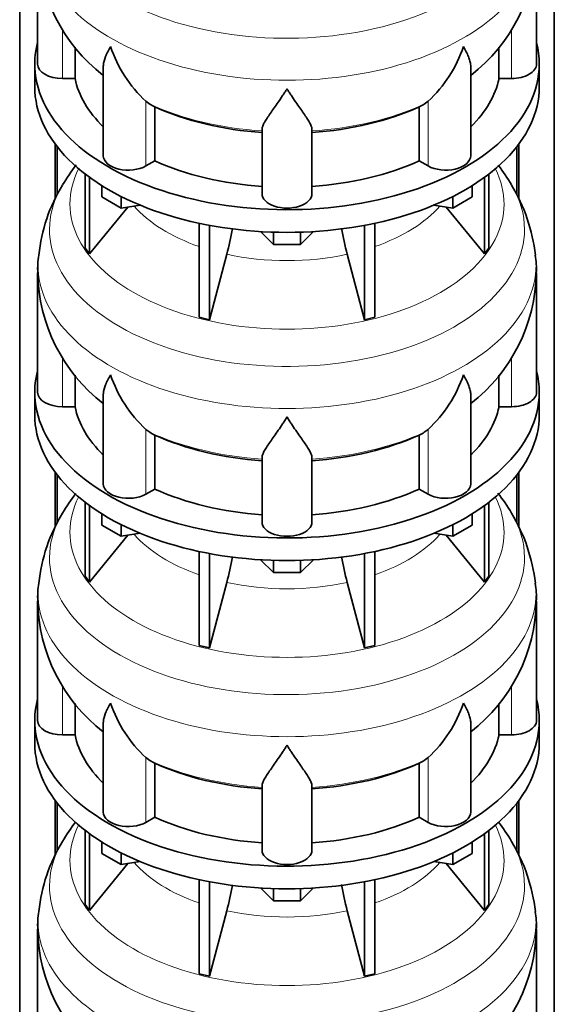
# Model space of a CAD drawing. Header units: millimetres. Extents: x 166 to 773, y -2192 to 1796.
# Tile 7 of 20: x 579 to 772, y -1349 to -994. Entities that reach past the tile are written whole.
import ezdxf

# ---------------------------------------------------------------- set-up
doc = ezdxf.new("R2010")
doc.units = ezdxf.units.MM
doc.layers.add('LOW_134-10', color=7, linetype='Continuous')
doc.layers.add('VSI134_DIFFUSORE', color=7, linetype='Continuous')

# ---------------------------------------------------------------- blocks, each defined once
blk = doc.blocks.new('SE4')
at = {"layer": 'LOW_134-10', "color": 7, "linetype": 'Continuous', "lineweight": 35}
for p, q in [((579.14, -1925.17), (579.14, -728.66)), ((771.99, -1925.17), (771.99, -728.66)), ((591.89, -1038.97), (591.89, -1058.84)), ((592.64, -1039.96), (592.64, -1057.23)), ((758.49, -1039.96), (758.49, -1057.32)), ((759.24, -1038.97), (759.24, -1058.83)), ((591.89, -1157.36), (591.89, -1177.23)), ((759.24, -1157.36), (759.24, -1177.22)), ((592.64, -1158.35), (592.64, -1175.63)), ((758.49, -1158.35), (758.49, -1175.71)), ((591.89, -1275.75), (591.89, -1295.62)), ((592.64, -1276.74), (592.64, -1294.02)), ((758.49, -1276.74), (758.49, -1294.1)), ((759.24, -1275.75), (759.24, -1295.61))]:
    blk.add_line(p, q, dxfattribs=at)
at = {"layer": 'VSI134_DIFFUSORE', "color": 7, "linetype": 'Continuous', "lineweight": 35}
for p, q in [((585.57, -967.1), (585.57, -1010.15)), ((765.57, -1010.15), (765.57, -967.1)), ((599.09, -1015.35), (599.09, -1004.04)), ((752.04, -1004.04), (752.04, -1015.35)), ((584.57, -1010.15), (584.57, -1018.32)), ((609.29, -1011.09), (609.29, -1043.22)), ((741.84, -1043.22), (741.84, -1011.08)), ((766.57, -1018.32), (766.57, -1010.15)), ((594.57, -1015.35), (599.09, -1015.35)), ((752.04, -1015.35), (756.57, -1015.35)), ((626.08, -1024.6), (624.65, -1023.55)), ((627.86, -1045.05), (627.86, -1025.57)), ((723.28, -1025.57), (723.28, -1045.05)), ((726.48, -1023.55), (725.06, -1024.6)), ((666.57, -1056.92), (666.57, -1033.57)), ((684.57, -1056.92), (684.57, -1033.57)), ((624.65, -1046.9), (627.86, -1045.05)), ((723.28, -1045.05), (726.48, -1046.9)), ((602.74, -1049.82), (602.74, -1076.5)), ((604.27, -1050.97), (604.27, -1078.63)), ((746.86, -1050.97), (746.86, -1078.63)), ((748.39, -1049.82), (748.39, -1076.5)), ((608.81, -1058.08), (608.81, -1054.02)), ((742.32, -1058.08), (742.32, -1054.02)), ((615.75, -1062.09), (608.81, -1058.08)), ((615.75, -1062.09), (615.75, -1057.91)), ((735.38, -1062.09), (735.38, -1057.91)), ((742.32, -1058.08), (735.38, -1062.09)), ((604.27, -1078.63), (618.13, -1061.72)), ((622.57, -1061.03), (615.75, -1062.09)), ((735.38, -1062.09), (728.56, -1061.03)), ((733, -1061.72), (746.86, -1078.63)), ((643.87, -1067.57), (643.87, -1101.5)), ((647.56, -1068.31), (647.56, -1102.38)), ((703.57, -1068.31), (703.57, -1102.38)), ((707.26, -1067.57), (707.26, -1101.5)), ((670.66, -1075.22), (666.01, -1070.57)), ((670.66, -1075.22), (670.66, -1070.78)), ((685.12, -1070.57), (680.47, -1075.22)), ((680.47, -1075.22), (680.47, -1070.78)), ((680.47, -1075.22), (670.66, -1075.22)), ((602.74, -1076.5), (604.27, -1078.63)), ((647.56, -1102.38), (653.84, -1078.76)), ((697.29, -1078.76), (703.57, -1102.38)), ((746.86, -1078.63), (748.39, -1076.5)), ((585.57, -1085.49), (585.57, -1128.55)), ((765.57, -1128.55), (765.57, -1085.49)), ((643.87, -1101.5), (647.56, -1102.38)), ((703.57, -1102.38), (707.26, -1101.5)), ((599.09, -1133.74), (599.09, -1122.43)), ((752.04, -1122.43), (752.04, -1133.74)), ((584.57, -1128.55), (584.57, -1136.71)), ((766.57, -1136.71), (766.57, -1128.55)), ((609.29, -1129.48), (609.29, -1161.61)), ((741.84, -1161.61), (741.84, -1129.47)), ((594.57, -1133.74), (599.09, -1133.74)), ((752.04, -1133.74), (756.57, -1133.74)), ((626.08, -1142.99), (624.65, -1141.94)), ((726.48, -1141.94), (725.06, -1142.99)), ((627.86, -1163.44), (627.86, -1143.96)), ((723.28, -1143.96), (723.28, -1163.44)), ((666.57, -1175.31), (666.57, -1151.96)), ((684.57, -1175.31), (684.57, -1151.96)), ((624.65, -1165.29), (627.86, -1163.44)), ((723.28, -1163.44), (726.48, -1165.29)), ((602.74, -1168.21), (602.74, -1194.89)), ((748.39, -1168.21), (748.39, -1194.89)), ((604.27, -1169.36), (604.27, -1197.02)), ((746.86, -1169.36), (746.86, -1197.02)), ((608.81, -1176.47), (608.81, -1172.42)), ((742.32, -1176.47), (742.32, -1172.42)), ((615.75, -1180.48), (608.81, -1176.47)), ((615.75, -1180.48), (615.75, -1176.3)), ((735.38, -1180.48), (735.38, -1176.3)), ((742.32, -1176.47), (735.38, -1180.48)), ((604.27, -1197.02), (618.13, -1180.11)), ((622.57, -1179.42), (615.75, -1180.48)), ((735.38, -1180.48), (728.56, -1179.42)), ((733, -1180.11), (746.86, -1197.02)), ((643.87, -1185.96), (643.87, -1219.89)), ((707.26, -1185.96), (707.26, -1219.89)), ((647.56, -1186.7), (647.56, -1220.77)), ((670.66, -1193.61), (666.01, -1188.96)), ((670.66, -1193.61), (670.66, -1189.17)), ((685.12, -1188.96), (680.47, -1193.61)), ((680.47, -1193.61), (680.47, -1189.17)), ((703.57, -1186.7), (703.57, -1220.77)), ((602.74, -1194.89), (604.27, -1197.02)), ((680.47, -1193.61), (670.66, -1193.61)), ((746.86, -1197.02), (748.39, -1194.89)), ((647.56, -1220.77), (653.84, -1197.15)), ((697.29, -1197.15), (703.57, -1220.77)), ((585.57, -1203.88), (585.57, -1246.94)), ((765.57, -1246.94), (765.57, -1203.88)), ((643.87, -1219.89), (647.56, -1220.77)), ((703.57, -1220.77), (707.26, -1219.89)), ((599.09, -1252.13), (599.09, -1240.83)), ((752.04, -1240.82), (752.04, -1252.13)), ((584.57, -1246.94), (584.57, -1255.1)), ((609.29, -1247.87), (609.29, -1280.01)), ((741.84, -1280.01), (741.84, -1247.87)), ((766.57, -1255.1), (766.57, -1246.94)), ((594.57, -1252.13), (599.09, -1252.13)), ((752.04, -1252.13), (756.57, -1252.13)), ((626.08, -1261.38), (624.65, -1260.33)), ((726.48, -1260.33), (725.06, -1261.38)), ((627.86, -1281.83), (627.86, -1262.35)), ((723.28, -1262.35), (723.28, -1281.83)), ((666.57, -1293.7), (666.57, -1270.36)), ((684.57, -1293.7), (684.57, -1270.36)), ((624.65, -1283.68), (627.86, -1281.83)), ((723.28, -1281.83), (726.48, -1283.68)), ((602.74, -1286.6), (602.74, -1313.28)), ((604.27, -1287.75), (604.27, -1315.42)), ((746.86, -1287.75), (746.86, -1315.42)), ((748.39, -1286.6), (748.39, -1313.28)), ((608.81, -1294.86), (608.81, -1290.81)), ((742.32, -1294.86), (742.32, -1290.81)), ((615.75, -1298.87), (608.81, -1294.86)), ((615.75, -1298.87), (615.75, -1294.7)), ((735.38, -1298.87), (735.38, -1294.7)), ((742.32, -1294.86), (735.38, -1298.87)), ((604.27, -1315.42), (618.13, -1298.5)), ((622.57, -1297.81), (615.75, -1298.87)), ((735.38, -1298.87), (728.56, -1297.81)), ((733, -1298.5), (746.86, -1315.42)), ((643.87, -1304.35), (643.87, -1338.28)), ((647.56, -1305.09), (647.56, -1339.16)), ((703.57, -1305.09), (703.57, -1339.16)), ((707.26, -1304.35), (707.26, -1338.28)), ((670.66, -1312), (666.01, -1307.35)), ((670.66, -1312), (670.66, -1307.56)), ((685.12, -1307.35), (680.47, -1312)), ((680.47, -1312), (680.47, -1307.56)), ((602.74, -1313.28), (604.27, -1315.42)), ((680.47, -1312), (670.66, -1312)), ((746.86, -1315.42), (748.39, -1313.28)), ((647.56, -1339.16), (653.84, -1315.54)), ((697.29, -1315.54), (703.57, -1339.16)), ((585.57, -1322.27), (585.57, -1365.33)), ((765.57, -1365.33), (765.57, -1322.27)), ((643.87, -1338.28), (647.56, -1339.16)), ((703.57, -1339.16), (707.26, -1338.28))]:
    blk.add_line(p, q, dxfattribs=at)
at = {"layer": 'VSI134_DIFFUSORE', "color": 4, "linetype": 'Continuous', "lineweight": 9}
for p, q in [((594.57, -1015.35), (594.57, -997.63)), ((756.57, -1015.35), (756.57, -997.63)), ((624.65, -1046.9), (624.65, -1023.55)), ((726.48, -1046.9), (726.48, -1023.55)), ((594.57, -1133.74), (594.57, -1116.02)), ((756.57, -1133.74), (756.57, -1116.02)), ((624.65, -1165.29), (624.65, -1141.94)), ((726.48, -1165.29), (726.48, -1141.94)), ((594.57, -1252.13), (594.57, -1234.41)), ((756.57, -1252.13), (756.57, -1234.41)), ((624.65, -1283.68), (624.65, -1260.33)), ((726.48, -1283.68), (726.48, -1260.33))]:
    blk.add_line(p, q, dxfattribs=at)
at = {"layer": 'VSI134_DIFFUSORE', "color": 7, "linetype": 'Continuous', "lineweight": 35}
for centre, radius, start, end in [((646.71, -966.03), 61.07, 181.0073, 232.1188), ((704.3, -965.94), 61.21, 307.9118, 358.9081), ((657.15, -988.59), 47.73, 198.6373, 227.0857), ((693.98, -988.59), 47.73, 312.9143, 341.3628), ((633.99, -1012.21), 14.7, 237.4509, 245.3566), ((717.15, -1012.21), 14.7, 294.6434, 302.5491), ((654.15, -1088.97), 69.18, 142.1723, 149.4095), ((697.35, -1088.93), 68.89, 30.6869, 37.846), ((646.16, -1085.33), 60.46, 148.5423, 174.0204), ((702.84, -1086.14), 62.72, 6.4911, 31.045), ((564, -1054.45), 93.08, 344.857, 350.6616), ((785.82, -1054.65), 91.75, 189.2314, 195.2315), ((614.22, -1083.93), 28.6, 170.1271, 183.1423), ((732.08, -1084.23), 33.45, 357.8207, 8.8734), ((646.71, -1084.42), 61.07, 181.0073, 232.1188), ((704.3, -1084.33), 61.21, 307.9118, 358.9081), ((657.15, -1106.98), 47.73, 198.6373, 227.0857), ((693.98, -1106.98), 47.73, 312.9143, 341.3628), ((633.99, -1130.6), 14.7, 237.4509, 245.3566), ((717.15, -1130.6), 14.7, 294.6434, 302.5491), ((697.35, -1207.32), 68.89, 30.6869, 37.9612), ((654.15, -1207.36), 69.18, 142.3614, 149.4095), ((646.16, -1203.72), 60.46, 148.5423, 174.0204), ((702.84, -1204.53), 62.72, 6.4911, 31.045), ((564, -1172.84), 93.08, 344.857, 350.6616), ((785.82, -1173.05), 91.75, 189.2314, 195.2315), ((614.22, -1202.32), 28.6, 170.1271, 183.1423), ((732.08, -1202.62), 33.45, 357.8207, 8.8734), ((646.71, -1202.82), 61.07, 181.0073, 232.1188), ((704.3, -1202.72), 61.21, 307.9118, 358.9081), ((657.15, -1225.38), 47.73, 198.6373, 227.0857), ((693.98, -1225.38), 47.73, 312.9143, 341.3628), ((633.99, -1248.99), 14.7, 237.4509, 245.3566), ((717.15, -1248.99), 14.7, 294.6434, 302.5491), ((654.15, -1325.76), 69.18, 142.3614, 149.4095), ((697.35, -1325.71), 68.89, 30.6869, 37.846), ((646.16, -1322.11), 60.46, 148.5423, 174.0204), ((702.84, -1322.93), 62.72, 6.4911, 31.045), ((564, -1291.23), 93.08, 344.857, 350.6616), ((785.82, -1291.44), 91.75, 189.2314, 195.2315), ((614.22, -1320.71), 28.6, 170.1271, 183.1423), ((732.08, -1321.01), 33.45, 357.8207, 8.8734), ((646.71, -1321.21), 61.07, 181.0073, 232.1188), ((704.3, -1321.12), 61.21, 307.9118, 358.9081)]:
    blk.add_arc(centre, radius, start, end, dxfattribs=at)
at = {"layer": 'VSI134_DIFFUSORE', "color": 4, "linetype": 'Continuous', "lineweight": 9}
for centre, major_axis, start_param, end_param in [((675.57, -951.38), (85.67, 0), 2.812719, 6.283185), ((675.57, -964.14), (-89.83, 0), 0, 3.208711), ((675.57, -988.68), (-79.5, 0), 0.898849, 1.457346), ((675.57, -988.68), (79.5, 0), 4.82584, 5.384336), ((675.57, -1060.58), (-78.3, 0), 0, 3.425204), ((675.57, -1060.58), (-78.3, 0), 5.999574, 6.283185), ((675.57, -1069.77), (85.67, 0), 2.812719, 6.283185), ((675.57, -1069.77), (85.67, 0), 0, 0.328472), ((675.57, -1045.46), (-61.63, 0), 0.463231, 1.030574), ((675.57, -1045.46), (61.63, 0), 5.252612, 5.819954), ((675.57, -1082.53), (-89.83, 0), 6.215825, 6.283185), ((675.57, -1082.53), (-89.83, 0), 0, 3.208711), ((675.57, -1045.46), (-61.63, 0), 1.210556, 1.931037), ((675.57, -1107.07), (-79.5, 0), 0.898849, 1.457346), ((675.57, -1107.07), (79.5, 0), 4.82584, 5.384336), ((675.57, -1178.97), (-78.3, 0), 0, 3.425204), ((675.57, -1178.97), (-78.3, 0), 5.999574, 6.283185), ((675.57, -1188.16), (85.67, 0), 2.812719, 6.283185), ((675.57, -1188.16), (85.67, 0), 0, 0.328472), ((675.57, -1163.85), (-61.63, 0), 0.463231, 1.030574), ((675.57, -1163.85), (61.63, 0), 5.252612, 5.819954), ((675.57, -1200.92), (-89.83, 0), 6.215825, 6.283185), ((675.57, -1200.92), (-89.83, 0), 0, 3.208711), ((675.57, -1163.85), (-61.63, 0), 1.210556, 1.931037), ((675.57, -1225.46), (-79.5, 0), 0.898849, 1.457346), ((675.57, -1225.46), (79.5, 0), 4.82584, 5.384336), ((675.57, -1297.36), (-78.3, 0), 0, 3.425204), ((675.57, -1297.36), (-78.3, 0), 5.999574, 6.283185), ((675.57, -1306.56), (85.67, 0), 2.812719, 6.283185), ((675.57, -1306.56), (85.67, 0), 0, 0.328472), ((675.57, -1282.25), (-61.63, 0), 0.463231, 1.030574), ((675.57, -1282.25), (61.63, 0), 5.252612, 5.819954), ((675.57, -1319.31), (-89.83, 0), 6.215825, 6.283185), ((675.57, -1319.31), (-89.83, 0), 0, 3.208711), ((675.57, -1282.25), (-61.63, 0), 1.210556, 1.931037)]:
    blk.add_ellipse(centre, major_axis=major_axis, ratio=0.57735, start_param=start_param, end_param=end_param, dxfattribs=at)
at = {"layer": 'VSI134_DIFFUSORE', "color": 7, "linetype": 'Continuous', "lineweight": 35}
for centre, major_axis, start_param, end_param in [((675.57, -1010.15), (91, 0), 2.993207, 6.283185), ((675.57, -1010.15), (91, 0), 0, 0.148386), ((594.57, -1010.15), (9, 0), 3.141593, 4.712389), ((756.57, -1010.15), (-9, 0), 1.570796, 3.141593), ((675.57, -1010.15), (-77, 0), 0.117151, 0.534109), ((675.57, -1010.15), (77, 0), 5.749077, 6.166034), ((675.57, -1018.32), (-91, 0), 0, 3.141593), ((675.57, -990.68), (-77, 0), 0.902549, 1.453645), ((675.57, -990.68), (77, 0), 4.82954, 5.380636), ((618.29, -1043.22), (9, 0), 3.141593, 5.497787), ((732.84, -1043.22), (-9, 0), 0.785398, 3.141593), ((675.57, -1010.15), (-77, 0), 0.902549, 1.453645), ((675.57, -1010.15), (77, 0), 4.82954, 5.380636), ((675.57, -1056.92), (-9, 0), 0, 3.141593), ((675.57, -1128.55), (91, 0), 2.993207, 6.283185), ((675.57, -1128.55), (91, 0), 0, 0.148386), ((594.57, -1128.55), (9, 0), 3.141593, 4.712389), ((756.57, -1128.55), (-9, 0), 1.570796, 3.141593), ((675.57, -1128.55), (-77, 0), 0.117151, 0.534109), ((675.57, -1128.55), (77, 0), 5.749077, 6.166034), ((675.57, -1136.71), (-91, 0), 0, 3.141593), ((675.57, -1109.07), (-77, 0), 0.902549, 1.453645), ((675.57, -1109.07), (77, 0), 4.82954, 5.380636), ((618.29, -1161.61), (9, 0), 3.141593, 5.497787), ((675.57, -1128.55), (-77, 0), 0.902549, 1.453645), ((675.57, -1128.55), (77, 0), 4.82954, 5.380636), ((732.84, -1161.61), (-9, 0), 0.785398, 3.141593), ((675.57, -1175.31), (-9, 0), 0, 3.141593), ((675.57, -1246.94), (91, 0), 2.993207, 6.283185), ((675.57, -1246.94), (91, 0), 0, 0.148386), ((594.57, -1246.94), (9, 0), 3.141593, 4.712389), ((756.57, -1246.94), (-9, 0), 1.570796, 3.141593), ((675.57, -1246.94), (-77, 0), 0.117151, 0.534109), ((675.57, -1246.94), (77, 0), 5.749077, 6.166034), ((675.57, -1255.1), (-91, 0), 0, 3.141593), ((675.57, -1227.46), (-77, 0), 0.902549, 1.453645), ((675.57, -1227.46), (77, 0), 4.82954, 5.380636), ((618.29, -1280.01), (9, 0), 3.141593, 5.497787), ((675.57, -1246.94), (-77, 0), 0.902549, 1.453645), ((675.57, -1246.94), (77, 0), 4.82954, 5.380636), ((732.84, -1280.01), (-9, 0), 0.785398, 3.141593), ((675.57, -1293.7), (-9, 0), 0, 3.141593)]:
    blk.add_ellipse(centre, major_axis=major_axis, ratio=0.57735, start_param=start_param, end_param=end_param, dxfattribs=at)
for points, knots in [([(609.29, -1011.1), (609.29, -1010.93), (609.3, -1010.77), (609.38, -1009.58), (609.67, -1008.53), (610.34, -1006.86), (610.6, -1006.28), (611.06, -1005.39), (611.22, -1005.09), (611.47, -1004.63), (611.6, -1004.4), (611.74, -1004.16), (611.83, -1004), (611.88, -1003.92), (611.93, -1003.85)], [0.4586292, 0.4586292, 0.4586292, 0.4586292, 0.5, 0.5, 0.75, 0.75, 0.875, 0.875, 0.9375, 0.9375, 0.96875, 0.984375, 0.984375, 1, 1, 1, 1]), ([(741.84, -1011.09), (741.84, -1010.94), (741.84, -1010.78), (741.79, -1010.12), (741.7, -1009.61), (741.43, -1008.55), (741.25, -1008), (740.8, -1006.87), (740.53, -1006.29), (740.08, -1005.4), (739.92, -1005.09), (739.66, -1004.63), (739.57, -1004.48), (739.39, -1004.16), (739.3, -1004), (739.21, -1003.85)], [0.4604904, 0.4604904, 0.4604904, 0.4604904, 0.5, 0.5, 0.625, 0.625, 0.75, 0.75, 0.875, 0.875, 0.9375, 0.9375, 0.96875, 0.96875, 1, 1, 1, 1]), ([(675.57, -1019.07), (675.43, -1019.28), (675.3, -1019.49), (675.03, -1019.91), (674.9, -1020.12), (674.5, -1020.73), (674.24, -1021.14), (673.45, -1022.33), (672.94, -1023.1), (671.92, -1024.57), (671.43, -1025.29), (670.48, -1026.64), (670.03, -1027.28), (669.18, -1028.5), (668.79, -1029.08), (668.25, -1029.9), (668.08, -1030.17), (667.75, -1030.68), (667.6, -1030.93), (667.19, -1031.65), (666.97, -1032.09), (666.66, -1032.89), (666.57, -1033.25), (666.57, -1033.57)], [0, 0, 0, 0, 0.03125, 0.03125, 0.0625, 0.0625, 0.125, 0.125, 0.25, 0.25, 0.375, 0.375, 0.5, 0.5, 0.625, 0.625, 0.6875, 0.6875, 0.75, 0.75, 0.875, 0.875, 1, 1, 1, 1]), ([(684.57, -1033.57), (684.57, -1033.25), (684.48, -1032.89), (684.16, -1032.09), (683.94, -1031.65), (683.53, -1030.93), (683.38, -1030.68), (683.06, -1030.17), (682.89, -1029.9), (682.35, -1029.08), (681.95, -1028.5), (681.1, -1027.28), (680.65, -1026.64), (679.71, -1025.29), (679.21, -1024.58), (678.2, -1023.1), (677.68, -1022.33), (676.89, -1021.14), (676.63, -1020.74), (676.23, -1020.12), (676.1, -1019.91), (675.83, -1019.49), (675.7, -1019.28), (675.57, -1019.07)], [0, 0, 0, 0, 0.125, 0.125, 0.25, 0.25, 0.3125, 0.3125, 0.375, 0.375, 0.5, 0.5, 0.625, 0.625, 0.75, 0.75, 0.875, 0.875, 0.9375, 0.9375, 0.96875, 0.96875, 1, 1, 1, 1]), ([(609.29, -1129.49), (609.29, -1129.32), (609.3, -1129.16), (609.38, -1127.97), (609.67, -1126.92), (610.34, -1125.25), (610.6, -1124.67), (611.06, -1123.78), (611.22, -1123.48), (611.47, -1123.02), (611.6, -1122.79), (611.74, -1122.55), (611.83, -1122.4), (611.88, -1122.32), (611.93, -1122.24)], [0.4586292, 0.4586292, 0.4586292, 0.4586292, 0.5, 0.5, 0.75, 0.75, 0.875, 0.875, 0.9375, 0.9375, 0.96875, 0.984375, 0.984375, 1, 1, 1, 1]), ([(741.84, -1129.49), (741.84, -1129.33), (741.84, -1129.17), (741.79, -1128.51), (741.7, -1128), (741.43, -1126.94), (741.25, -1126.39), (740.8, -1125.26), (740.53, -1124.68), (740.08, -1123.79), (739.92, -1123.49), (739.66, -1123.02), (739.57, -1122.87), (739.39, -1122.55), (739.3, -1122.4), (739.21, -1122.24)], [0.4604904, 0.4604904, 0.4604904, 0.4604904, 0.5, 0.5, 0.625, 0.625, 0.75, 0.75, 0.875, 0.875, 0.9375, 0.9375, 0.96875, 0.96875, 1, 1, 1, 1]), ([(675.57, -1137.46), (675.43, -1137.67), (675.3, -1137.88), (675.03, -1138.3), (674.9, -1138.51), (674.5, -1139.13), (674.24, -1139.53), (673.45, -1140.72), (672.94, -1141.49), (671.92, -1142.97), (671.43, -1143.68), (670.48, -1145.03), (670.03, -1145.67), (669.18, -1146.89), (668.79, -1147.47), (668.25, -1148.29), (668.08, -1148.56), (667.75, -1149.08), (667.6, -1149.33), (667.19, -1150.05), (666.97, -1150.48), (666.66, -1151.28), (666.57, -1151.64), (666.57, -1151.96)], [0, 0, 0, 0, 0.03125, 0.03125, 0.0625, 0.0625, 0.125, 0.125, 0.25, 0.25, 0.375, 0.375, 0.5, 0.5, 0.625, 0.625, 0.6875, 0.6875, 0.75, 0.75, 0.875, 0.875, 1, 1, 1, 1]), ([(684.57, -1151.96), (684.57, -1151.64), (684.48, -1151.28), (684.16, -1150.49), (683.94, -1150.05), (683.53, -1149.33), (683.38, -1149.08), (683.06, -1148.56), (682.89, -1148.3), (682.35, -1147.48), (681.95, -1146.9), (681.1, -1145.68), (680.65, -1145.03), (679.71, -1143.68), (679.21, -1142.97), (678.2, -1141.49), (677.68, -1140.73), (676.89, -1139.53), (676.63, -1139.13), (676.23, -1138.51), (676.1, -1138.3), (675.83, -1137.88), (675.7, -1137.67), (675.57, -1137.46)], [0, 0, 0, 0, 0.125, 0.125, 0.25, 0.25, 0.3125, 0.3125, 0.375, 0.375, 0.5, 0.5, 0.625, 0.625, 0.75, 0.75, 0.875, 0.875, 0.9375, 0.9375, 0.96875, 0.96875, 1, 1, 1, 1]), ([(609.29, -1247.88), (609.29, -1247.72), (609.3, -1247.55), (609.38, -1246.37), (609.67, -1245.31), (610.34, -1243.64), (610.6, -1243.07), (611.06, -1242.18), (611.22, -1241.87), (611.47, -1241.41), (611.6, -1241.18), (611.74, -1240.95), (611.83, -1240.79), (611.88, -1240.71), (611.93, -1240.63)], [0.4586292, 0.4586292, 0.4586292, 0.4586292, 0.5, 0.5, 0.75, 0.75, 0.875, 0.875, 0.9375, 0.9375, 0.96875, 0.984375, 0.984375, 1, 1, 1, 1]), ([(741.84, -1247.88), (741.84, -1247.72), (741.84, -1247.57), (741.79, -1246.91), (741.7, -1246.39), (741.43, -1245.33), (741.25, -1244.78), (740.8, -1243.65), (740.53, -1243.08), (740.08, -1242.18), (739.92, -1241.88), (739.66, -1241.42), (739.57, -1241.26), (739.39, -1240.95), (739.3, -1240.79), (739.21, -1240.63)], [0.4604904, 0.4604904, 0.4604904, 0.4604904, 0.5, 0.5, 0.625, 0.625, 0.75, 0.75, 0.875, 0.875, 0.9375, 0.9375, 0.96875, 0.96875, 1, 1, 1, 1]), ([(675.57, -1255.85), (675.43, -1256.06), (675.3, -1256.27), (675.03, -1256.69), (674.9, -1256.9), (674.5, -1257.52), (674.24, -1257.92), (673.45, -1259.11), (672.94, -1259.88), (671.92, -1261.36), (671.43, -1262.07), (670.48, -1263.42), (670.03, -1264.07), (669.18, -1265.29), (668.79, -1265.87), (668.25, -1266.69), (668.08, -1266.95), (667.75, -1267.47), (667.6, -1267.72), (667.19, -1268.44), (666.97, -1268.88), (666.66, -1269.68), (666.57, -1270.04), (666.57, -1270.36)], [0, 0, 0, 0, 0.03125, 0.03125, 0.0625, 0.0625, 0.125, 0.125, 0.25, 0.25, 0.375, 0.375, 0.5, 0.5, 0.625, 0.625, 0.6875, 0.6875, 0.75, 0.75, 0.875, 0.875, 1, 1, 1, 1]), ([(684.57, -1270.36), (684.57, -1270.04), (684.48, -1269.68), (684.16, -1268.88), (683.94, -1268.44), (683.53, -1267.72), (683.38, -1267.47), (683.06, -1266.95), (682.89, -1266.69), (682.35, -1265.87), (681.95, -1265.29), (681.1, -1264.07), (680.65, -1263.43), (679.71, -1262.07), (679.21, -1261.36), (678.2, -1259.88), (677.68, -1259.12), (676.89, -1257.93), (676.63, -1257.52), (676.23, -1256.9), (676.1, -1256.69), (675.83, -1256.27), (675.7, -1256.06), (675.57, -1255.85)], [0, 0, 0, 0, 0.125, 0.125, 0.25, 0.25, 0.3125, 0.3125, 0.375, 0.375, 0.5, 0.5, 0.625, 0.625, 0.75, 0.75, 0.875, 0.875, 0.9375, 0.9375, 0.96875, 0.96875, 1, 1, 1, 1])]:
    blk.add_open_spline(points, degree=3, knots=knots, dxfattribs=at)

msp = doc.modelspace()

# ---------------------------------------------------------------- block references
msp.add_blockref('SE4', (0, 0))

doc.saveas('drawing.dxf')
